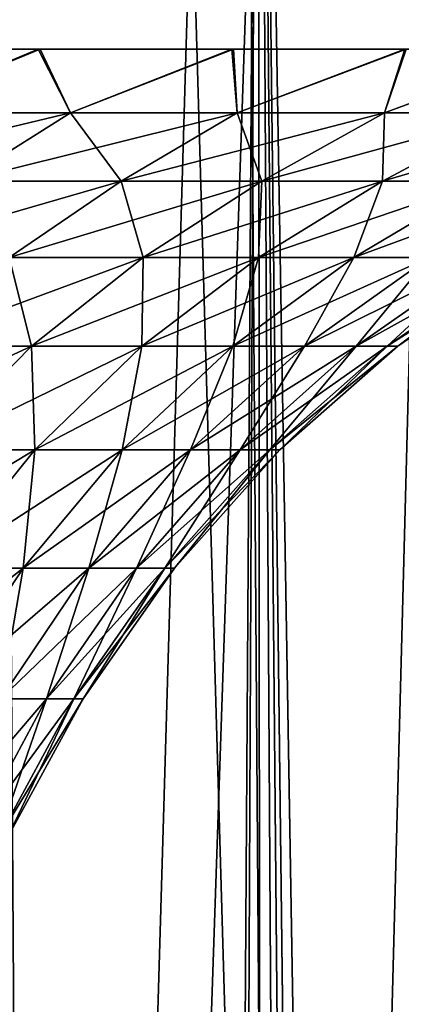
# Model space of a CAD drawing. Header units: millimetres. Extents: x -24 to 50, y -104 to 68.
# Tile 103 of 107: x 12.64 to 14.68, y 57.27 to 62.56. Entities that reach past the tile are written whole.
import ezdxf

# ---------------------------------------------------------------- set-up
doc = ezdxf.new("R2010")
doc.units = ezdxf.units.MM
doc.header["$LTSCALE"] = 65.185185
for name, color, linetype in [('29', 7, 'CONTINUOUS'), ('31', 7, 'CONTINUOUS'), ('35', 7, 'CONTINUOUS'), ('36', 7, 'CONTINUOUS'), ('41', 7, 'CONTINUOUS')]:
    doc.layers.add(name, color=color, linetype=linetype)

msp = doc.modelspace()

# ---------------------------------------------------------------- linework, layer by layer
at = {"layer": '29', "linetype": 'Continuous'}
for points in [[(12.7351, 62.4, -12.1757), (11.9153, 62.0577, -11.9153), (11.5916, 62.4, -13.2692), (12.7351, 62.4, -12.1757)], [(11.6057, 62.4, 13.2568), (11.9153, 62.0577, 11.9153), (12.7463, 62.4, 12.164), (11.6057, 62.4, 13.2568)], [(11.9153, 62.0577, 11.9153), (12.9085, 62.0577, 10.8315), (12.7463, 62.4, 12.164), (11.9153, 62.0577, 11.9153)], [(12.9085, 62.0577, -10.8315), (11.9153, 62.0577, -11.9153), (12.7351, 62.4, -12.1757), (12.9085, 62.0577, -10.8315)], [(13.7743, 62.4, -10.9865), (12.9085, 62.0577, -10.8315), (12.7351, 62.4, -12.1757), (13.7743, 62.4, -10.9865)], [(12.7463, 62.4, 12.164), (12.9085, 62.0577, 10.8315), (13.7829, 62.4, 10.9756), (12.7463, 62.4, 12.164)], [(12.9085, 62.0577, 10.8315), (13.8034, 62.0577, 9.6652), (13.7829, 62.4, 10.9756), (12.9085, 62.0577, 10.8315)], [(13.8034, 62.0577, -9.6652), (12.9085, 62.0577, -10.8315), (13.7743, 62.4, -10.9865), (13.8034, 62.0577, -9.6652)], [(14.7037, 62.4, -9.7076), (13.8034, 62.0577, -9.6652), (13.7743, 62.4, -10.9865), (14.7037, 62.4, -9.7076)], [(13.7829, 62.4, 10.9756), (13.8034, 62.0577, 9.6652), (14.7105, 62.4, 9.6972), (13.7829, 62.4, 10.9756)], [(13.8034, 62.0577, 9.6652), (14.5933, 62.0577, 8.4254), (14.7105, 62.4, 9.6972), (13.8034, 62.0577, 9.6652)], [(14.5933, 62.0577, -8.4254), (13.8034, 62.0577, -9.6652), (14.7037, 62.4, -9.7076), (14.5933, 62.0577, -8.4254)], [(14.5933, 62.0577, 8.4254), (15.2721, 62.0577, 7.1215), (15.519, 62.4, 8.3421), (14.5933, 62.0577, 8.4254)], [(14.7105, 62.4, 9.6972), (14.5933, 62.0577, 8.4254), (15.519, 62.4, 8.3421), (14.7105, 62.4, 9.6972)], [(15.2721, 62.0577, -7.1215), (14.5933, 62.0577, -8.4254), (15.5134, 62.4, -8.3526), (15.2721, 62.0577, -7.1215)], [(15.5134, 62.4, -8.3526), (14.5933, 62.0577, -8.4254), (14.7037, 62.4, -9.7076), (15.5134, 62.4, -8.3526)], [(12.3262, 61.6913, -10.3429), (11.3779, 61.6913, -11.3779), (12.9085, 62.0577, -10.8315), (12.3262, 61.6913, -10.3429)], [(12.9085, 62.0577, -10.8315), (11.3779, 61.6913, -11.3779), (11.9153, 62.0577, -11.9153), (12.9085, 62.0577, -10.8315)], [(11.9153, 62.0577, 11.9153), (12.3262, 61.6913, 10.3429), (12.9085, 62.0577, 10.8315), (11.9153, 62.0577, 11.9153)], [(12.3262, 61.6913, 10.3429), (13.1808, 61.6913, 9.2293), (12.9085, 62.0577, 10.8315), (12.3262, 61.6913, 10.3429)], [(13.1808, 61.6913, -9.2293), (12.3262, 61.6913, -10.3429), (13.8034, 62.0577, -9.6652), (13.1808, 61.6913, -9.2293)], [(13.8034, 62.0577, -9.6652), (12.3262, 61.6913, -10.3429), (12.9085, 62.0577, -10.8315), (13.8034, 62.0577, -9.6652)], [(12.9085, 62.0577, 10.8315), (13.1808, 61.6913, 9.2293), (13.8034, 62.0577, 9.6652), (12.9085, 62.0577, 10.8315)], [(13.1808, 61.6913, 9.2293), (13.935, 61.6913, 8.0454), (13.8034, 62.0577, 9.6652), (13.1808, 61.6913, 9.2293)], [(13.935, 61.6913, -8.0454), (13.1808, 61.6913, -9.2293), (14.5933, 62.0577, -8.4254), (13.935, 61.6913, -8.0454)], [(14.5933, 62.0577, -8.4254), (13.1808, 61.6913, -9.2293), (13.8034, 62.0577, -9.6652), (14.5933, 62.0577, -8.4254)], [(13.8034, 62.0577, 9.6652), (13.935, 61.6913, 8.0454), (14.5933, 62.0577, 8.4254), (13.8034, 62.0577, 9.6652)], [(13.935, 61.6913, 8.0454), (14.5832, 61.6913, 6.8003), (14.5933, 62.0577, 8.4254), (13.935, 61.6913, 8.0454)], [(14.5832, 61.6913, -6.8003), (13.935, 61.6913, -8.0454), (15.2721, 62.0577, -7.1215), (14.5832, 61.6913, -6.8003)], [(15.2721, 62.0577, -7.1215), (13.935, 61.6913, -8.0454), (14.5933, 62.0577, -8.4254), (15.2721, 62.0577, -7.1215)], [(14.5832, 61.6913, 6.8003), (15.1204, 61.6913, 5.5034), (15.2721, 62.0577, 7.1215), (14.5832, 61.6913, 6.8003)], [(14.5933, 62.0577, 8.4254), (14.5832, 61.6913, 6.8003), (15.2721, 62.0577, 7.1215), (14.5933, 62.0577, 8.4254)], [(15.1204, 61.6913, -5.5034), (14.5832, 61.6913, -6.8003), (15.8346, 62.0577, -5.7633), (15.1204, 61.6913, -5.5034)], [(15.8346, 62.0577, -5.7633), (14.5832, 61.6913, -6.8003), (15.2721, 62.0577, -7.1215), (15.8346, 62.0577, -5.7633)], [(12.5793, 61.2807, -8.8081), (11.7638, 61.2807, -9.871), (13.1808, 61.6913, -9.2293), (12.5793, 61.2807, -8.8081)], [(13.1808, 61.6913, -9.2293), (11.7638, 61.2807, -9.871), (12.3262, 61.6913, -10.3429), (13.1808, 61.6913, -9.2293)], [(12.3262, 61.6913, 10.3429), (12.5793, 61.2807, 8.8081), (13.1808, 61.6913, 9.2293), (12.3262, 61.6913, 10.3429)], [(12.5793, 61.2807, 8.8081), (13.2991, 61.2807, 7.6783), (13.1808, 61.6913, 9.2293), (12.5793, 61.2807, 8.8081)], [(13.2991, 61.2807, -7.6783), (12.5793, 61.2807, -8.8081), (13.935, 61.6913, -8.0454), (13.2991, 61.2807, -7.6783)], [(13.935, 61.6913, -8.0454), (12.5793, 61.2807, -8.8081), (13.1808, 61.6913, -9.2293), (13.935, 61.6913, -8.0454)], [(13.1808, 61.6913, 9.2293), (13.2991, 61.2807, 7.6783), (13.935, 61.6913, 8.0454), (13.1808, 61.6913, 9.2293)], [(13.2991, 61.2807, 7.6783), (13.9177, 61.2807, 6.4899), (13.935, 61.6913, 8.0454), (13.2991, 61.2807, 7.6783)], [(13.9177, 61.2807, -6.4899), (13.2991, 61.2807, -7.6783), (14.5832, 61.6913, -6.8003), (13.9177, 61.2807, -6.4899)], [(14.5832, 61.6913, -6.8003), (13.2991, 61.2807, -7.6783), (13.935, 61.6913, -8.0454), (14.5832, 61.6913, -6.8003)], [(13.9177, 61.2807, 6.4899), (14.4304, 61.2807, 5.2522), (14.5832, 61.6913, 6.8003), (13.9177, 61.2807, 6.4899)], [(13.935, 61.6913, 8.0454), (13.9177, 61.2807, 6.4899), (14.5832, 61.6913, 6.8003), (13.935, 61.6913, 8.0454)], [(14.4304, 61.2807, -5.2522), (13.9177, 61.2807, -6.4899), (15.1204, 61.6913, -5.5034), (14.4304, 61.2807, -5.2522)], [(15.1204, 61.6913, -5.5034), (13.9177, 61.2807, -6.4899), (14.5832, 61.6913, -6.8003), (15.1204, 61.6913, -5.5034)], [(14.4304, 61.2807, 5.2522), (14.8333, 61.2807, 3.9746), (15.1204, 61.6913, 5.5034), (14.4304, 61.2807, 5.2522)], [(14.5832, 61.6913, 6.8003), (14.4304, 61.2807, 5.2522), (15.1204, 61.6913, 5.5034), (14.5832, 61.6913, 6.8003)], [(14.8333, 61.2807, -3.9746), (14.4304, 61.2807, -5.2522), (15.5425, 61.6913, -4.1646), (14.8333, 61.2807, -3.9746)], [(15.5425, 61.6913, -4.1646), (14.4304, 61.2807, -5.2522), (15.1204, 61.6913, -5.5034), (15.5425, 61.6913, -4.1646)], [(12.0128, 60.8055, 8.4114), (12.7002, 60.8055, 7.3325), (12.5793, 61.2807, 8.8081), (12.0128, 60.8055, 8.4114)], [(12.7002, 60.8055, -7.3325), (12.0128, 60.8055, -8.4114), (13.2991, 61.2807, -7.6783), (12.7002, 60.8055, -7.3325)], [(13.2991, 61.2807, -7.6783), (12.0128, 60.8055, -8.4114), (12.5793, 61.2807, -8.8081), (13.2991, 61.2807, -7.6783)], [(12.5793, 61.2807, 8.8081), (12.7002, 60.8055, 7.3325), (13.2991, 61.2807, 7.6783), (12.5793, 61.2807, 8.8081)], [(12.7002, 60.8055, 7.3325), (13.2909, 60.8055, 6.1977), (13.2991, 61.2807, 7.6783), (12.7002, 60.8055, 7.3325)], [(13.2909, 60.8055, -6.1977), (12.7002, 60.8055, -7.3325), (13.9177, 61.2807, -6.4899), (13.2909, 60.8055, -6.1977)], [(13.9177, 61.2807, -6.4899), (12.7002, 60.8055, -7.3325), (13.2991, 61.2807, -7.6783), (13.9177, 61.2807, -6.4899)], [(13.2909, 60.8055, 6.1977), (13.7805, 60.8055, 5.0157), (13.9177, 61.2807, 6.4899), (13.2909, 60.8055, 6.1977)], [(13.2991, 61.2807, 7.6783), (13.2909, 60.8055, 6.1977), (13.9177, 61.2807, 6.4899), (13.2991, 61.2807, 7.6783)], [(13.7805, 60.8055, -5.0157), (13.2909, 60.8055, -6.1977), (14.4304, 61.2807, -5.2522), (13.7805, 60.8055, -5.0157)], [(14.4304, 61.2807, -5.2522), (13.2909, 60.8055, -6.1977), (13.9177, 61.2807, -6.4899), (14.4304, 61.2807, -5.2522)], [(13.7805, 60.8055, 5.0157), (14.1652, 60.8055, 3.7956), (14.4304, 61.2807, 5.2522), (13.7805, 60.8055, 5.0157)], [(13.9177, 61.2807, 6.4899), (13.7805, 60.8055, 5.0157), (14.4304, 61.2807, 5.2522), (13.9177, 61.2807, 6.4899)], [(14.1652, 60.8055, -3.7956), (13.7805, 60.8055, -5.0157), (14.8333, 61.2807, -3.9746), (14.1652, 60.8055, -3.7956)], [(14.8333, 61.2807, -3.9746), (13.7805, 60.8055, -5.0157), (14.4304, 61.2807, -5.2522), (14.8333, 61.2807, -3.9746)], [(14.1652, 60.8055, 3.7956), (14.4421, 60.8055, 2.5465), (14.8333, 61.2807, 3.9746), (14.1652, 60.8055, 3.7956)], [(14.4304, 61.2807, 5.2522), (14.1652, 60.8055, 3.7956), (14.8333, 61.2807, 3.9746), (14.4304, 61.2807, 5.2522)], [(14.4421, 60.8055, -2.5465), (14.1652, 60.8055, -3.7956), (15.1232, 61.2807, -2.6666), (14.4421, 60.8055, -2.5465)], [(15.1232, 61.2807, -2.6666), (14.1652, 60.8055, -3.7956), (14.8333, 61.2807, -3.9746), (15.1232, 61.2807, -2.6666)], [(14.4421, 60.8055, 2.5465), (14.6091, 60.8055, 1.2781), (15.1232, 61.2807, 2.6666), (14.4421, 60.8055, 2.5465)], [(14.8333, 61.2807, 3.9746), (14.4421, 60.8055, 2.5465), (15.1232, 61.2807, 2.6666), (14.8333, 61.2807, 3.9746)], [(14.6091, 60.8055, -1.2781), (14.4421, 60.8055, -2.5465), (15.2981, 61.2807, -1.3384), (14.6091, 60.8055, -1.2781)], [(15.2981, 61.2807, -1.3384), (14.4421, 60.8055, -2.5465), (15.1232, 61.2807, -2.6666), (15.2981, 61.2807, -1.3384)], [(14.6091, 60.8055, 1.2781), (14.6649, 60.8055), (15.2981, 61.2807, 1.3384), (14.6091, 60.8055, 1.2781)], [(15.1232, 61.2807, 2.6666), (14.6091, 60.8055, 1.2781), (15.2981, 61.2807, 1.3384), (15.1232, 61.2807, 2.6666)], [(14.6649, 60.8055), (14.6091, 60.8055, -1.2781), (15.3565, 61.2807), (14.6649, 60.8055)], [(15.3565, 61.2807), (14.6091, 60.8055, -1.2781), (15.2981, 61.2807, -1.3384), (15.3565, 61.2807)], [(15.2981, 61.2807, 1.3384), (14.6649, 60.8055), (15.3565, 61.2807), (15.2981, 61.2807, 1.3384)], [(12.152, 60.248, -7.016), (11.4943, 60.248, -8.0484), (12.7002, 60.8055, -7.3325), (12.152, 60.248, -7.016)], [(12.7002, 60.8055, -7.3325), (11.4943, 60.248, -8.0484), (12.0128, 60.8055, -8.4114), (12.7002, 60.8055, -7.3325)], [(12.0128, 60.8055, 8.4114), (12.152, 60.248, 7.016), (12.7002, 60.8055, 7.3325), (12.0128, 60.8055, 8.4114)], [(12.152, 60.248, 7.016), (12.7172, 60.248, 5.9301), (12.7002, 60.8055, 7.3325), (12.152, 60.248, 7.016)], [(12.7172, 60.248, -5.9301), (12.152, 60.248, -7.016), (13.2909, 60.8055, -6.1977), (12.7172, 60.248, -5.9301)], [(13.2909, 60.8055, -6.1977), (12.152, 60.248, -7.016), (12.7002, 60.8055, -7.3325), (13.2909, 60.8055, -6.1977)], [(12.7002, 60.8055, 7.3325), (12.7172, 60.248, 5.9301), (13.2909, 60.8055, 6.1977), (12.7002, 60.8055, 7.3325)], [(12.7172, 60.248, 5.9301), (13.1857, 60.248, 4.7992), (13.2909, 60.8055, 6.1977), (12.7172, 60.248, 5.9301)], [(13.1857, 60.248, -4.7992), (12.7172, 60.248, -5.9301), (13.7805, 60.8055, -5.0157), (13.1857, 60.248, -4.7992)], [(13.7805, 60.8055, -5.0157), (12.7172, 60.248, -5.9301), (13.2909, 60.8055, -6.1977), (13.7805, 60.8055, -5.0157)], [(13.1857, 60.248, 4.7992), (13.5538, 60.248, 3.6317), (13.7805, 60.8055, 5.0157), (13.1857, 60.248, 4.7992)], [(13.2909, 60.8055, 6.1977), (13.1857, 60.248, 4.7992), (13.7805, 60.8055, 5.0157), (13.2909, 60.8055, 6.1977)], [(13.5538, 60.248, -3.6317), (13.1857, 60.248, -4.7992), (14.1652, 60.8055, -3.7956), (13.5538, 60.248, -3.6317)], [(14.1652, 60.8055, -3.7956), (13.1857, 60.248, -4.7992), (13.7805, 60.8055, -5.0157), (14.1652, 60.8055, -3.7956)], [(13.5538, 60.248, 3.6317), (13.8187, 60.248, 2.4366), (14.1652, 60.8055, 3.7956), (13.5538, 60.248, 3.6317)], [(13.7805, 60.8055, 5.0157), (13.5538, 60.248, 3.6317), (14.1652, 60.8055, 3.7956), (13.7805, 60.8055, 5.0157)], [(13.8187, 60.248, -2.4366), (13.5538, 60.248, -3.6317), (14.4421, 60.8055, -2.5465), (13.8187, 60.248, -2.4366)], [(14.4421, 60.8055, -2.5465), (13.5538, 60.248, -3.6317), (14.1652, 60.8055, -3.7956), (14.4421, 60.8055, -2.5465)], [(13.8187, 60.248, 2.4366), (13.9785, 60.248, 1.223), (14.4421, 60.8055, 2.5465), (13.8187, 60.248, 2.4366)], [(14.1652, 60.8055, 3.7956), (13.8187, 60.248, 2.4366), (14.4421, 60.8055, 2.5465), (14.1652, 60.8055, 3.7956)], [(13.9785, 60.248, -1.223), (13.8187, 60.248, -2.4366), (14.6091, 60.8055, -1.2781), (13.9785, 60.248, -1.223)], [(14.6091, 60.8055, -1.2781), (13.8187, 60.248, -2.4366), (14.4421, 60.8055, -2.5465), (14.6091, 60.8055, -1.2781)], [(13.9785, 60.248, 1.223), (14.0319, 60.248), (14.6091, 60.8055, 1.2781), (13.9785, 60.248, 1.223)], [(14.4421, 60.8055, 2.5465), (13.9785, 60.248, 1.223), (14.6091, 60.8055, 1.2781), (14.4421, 60.8055, 2.5465)], [(14.0319, 60.248), (13.9785, 60.248, -1.223), (14.6649, 60.8055), (14.0319, 60.248)], [(14.6649, 60.8055), (13.9785, 60.248, -1.223), (14.6091, 60.8055, -1.2781), (14.6649, 60.8055)], [(14.6091, 60.8055, 1.2781), (14.0319, 60.248), (14.6649, 60.8055), (14.6091, 60.8055, 1.2781)], [(12.2052, 59.6122, -5.6914), (11.6627, 59.6122, -6.7335), (12.7172, 60.248, -5.9301), (12.2052, 59.6122, -5.6914)], [(12.7172, 60.248, -5.9301), (11.6627, 59.6122, -6.7335), (12.152, 60.248, -7.016), (12.7172, 60.248, -5.9301)], [(12.152, 60.248, 7.016), (12.2052, 59.6122, 5.6914), (12.7172, 60.248, 5.9301), (12.152, 60.248, 7.016)], [(12.2052, 59.6122, 5.6914), (12.6548, 59.6122, 4.606), (12.7172, 60.248, 5.9301), (12.2052, 59.6122, 5.6914)], [(12.6548, 59.6122, -4.606), (12.2052, 59.6122, -5.6914), (13.1857, 60.248, -4.7992), (12.6548, 59.6122, -4.606)], [(13.1857, 60.248, -4.7992), (12.2052, 59.6122, -5.6914), (12.7172, 60.248, -5.9301), (13.1857, 60.248, -4.7992)], [(12.6548, 59.6122, 4.606), (13.0081, 59.6122, 3.4855), (13.1857, 60.248, 4.7992), (12.6548, 59.6122, 4.606)], [(12.7172, 60.248, 5.9301), (12.6548, 59.6122, 4.606), (13.1857, 60.248, 4.7992), (12.7172, 60.248, 5.9301)], [(13.0081, 59.6122, -3.4855), (12.6548, 59.6122, -4.606), (13.5538, 60.248, -3.6317), (13.0081, 59.6122, -3.4855)], [(13.5538, 60.248, -3.6317), (12.6548, 59.6122, -4.606), (13.1857, 60.248, -4.7992), (13.5538, 60.248, -3.6317)], [(13.0081, 59.6122, 3.4855), (13.2623, 59.6122, 2.3385), (13.5538, 60.248, 3.6317), (13.0081, 59.6122, 3.4855)], [(13.1857, 60.248, 4.7992), (13.0081, 59.6122, 3.4855), (13.5538, 60.248, 3.6317), (13.1857, 60.248, 4.7992)], [(13.2623, 59.6122, -2.3385), (13.0081, 59.6122, -3.4855), (13.8187, 60.248, -2.4366), (13.2623, 59.6122, -2.3385)], [(13.8187, 60.248, -2.4366), (13.0081, 59.6122, -3.4855), (13.5538, 60.248, -3.6317), (13.8187, 60.248, -2.4366)], [(13.2623, 59.6122, 2.3385), (13.4157, 59.6122, 1.1737), (13.8187, 60.248, 2.4366), (13.2623, 59.6122, 2.3385)], [(13.5538, 60.248, 3.6317), (13.2623, 59.6122, 2.3385), (13.8187, 60.248, 2.4366), (13.5538, 60.248, 3.6317)], [(13.4157, 59.6122, -1.1737), (13.2623, 59.6122, -2.3385), (13.9785, 60.248, -1.223), (13.4157, 59.6122, -1.1737)], [(13.9785, 60.248, -1.223), (13.2623, 59.6122, -2.3385), (13.8187, 60.248, -2.4366), (13.9785, 60.248, -1.223)], [(13.4157, 59.6122, 1.1737), (13.4669, 59.6122), (13.9785, 60.248, 1.223), (13.4157, 59.6122, 1.1737)], [(13.8187, 60.248, 2.4366), (13.4157, 59.6122, 1.1737), (13.9785, 60.248, 1.223), (13.8187, 60.248, 2.4366)], [(13.4669, 59.6122), (13.4157, 59.6122, -1.1737), (14.0319, 60.248), (13.4669, 59.6122)], [(14.0319, 60.248), (13.4157, 59.6122, -1.1737), (13.9785, 60.248, -1.223), (14.0319, 60.248)], [(13.9785, 60.248, 1.223), (13.4669, 59.6122), (14.0319, 60.248), (13.9785, 60.248, 1.223)], [(12.1938, 58.9116, -4.4382), (11.7606, 58.9116, -5.484), (12.6548, 59.6122, -4.606), (12.1938, 58.9116, -4.4382)], [(12.6548, 59.6122, -4.606), (11.7606, 58.9116, -5.484), (12.2052, 59.6122, -5.6914), (12.6548, 59.6122, -4.606)], [(12.1938, 58.9116, 4.4382), (12.5342, 58.9116, 3.3585), (12.6548, 59.6122, 4.606), (12.1938, 58.9116, 4.4382)], [(12.2052, 59.6122, 5.6914), (12.1938, 58.9116, 4.4382), (12.6548, 59.6122, 4.606), (12.2052, 59.6122, 5.6914)], [(12.5342, 58.9116, -3.3585), (12.1938, 58.9116, -4.4382), (13.0081, 59.6122, -3.4855), (12.5342, 58.9116, -3.3585)], [(13.0081, 59.6122, -3.4855), (12.1938, 58.9116, -4.4382), (12.6548, 59.6122, -4.606), (13.0081, 59.6122, -3.4855)], [(12.5342, 58.9116, 3.3585), (12.7792, 58.9116, 2.2533), (13.0081, 59.6122, 3.4855), (12.5342, 58.9116, 3.3585)], [(12.6548, 59.6122, 4.606), (12.5342, 58.9116, 3.3585), (13.0081, 59.6122, 3.4855), (12.6548, 59.6122, 4.606)], [(12.7792, 58.9116, -2.2533), (12.5342, 58.9116, -3.3585), (13.2623, 59.6122, -2.3385), (12.7792, 58.9116, -2.2533)], [(13.2623, 59.6122, -2.3385), (12.5342, 58.9116, -3.3585), (13.0081, 59.6122, -3.4855), (13.2623, 59.6122, -2.3385)], [(12.7792, 58.9116, 2.2533), (12.927, 58.9116, 1.131), (13.2623, 59.6122, 2.3385), (12.7792, 58.9116, 2.2533)], [(13.0081, 59.6122, 3.4855), (12.7792, 58.9116, 2.2533), (13.2623, 59.6122, 2.3385), (13.0081, 59.6122, 3.4855)], [(12.927, 58.9116, -1.131), (12.7792, 58.9116, -2.2533), (13.4157, 59.6122, -1.1737), (12.927, 58.9116, -1.131)], [(13.4157, 59.6122, -1.1737), (12.7792, 58.9116, -2.2533), (13.2623, 59.6122, -2.3385), (13.4157, 59.6122, -1.1737)], [(12.927, 58.9116, 1.131), (12.9763, 58.9116), (13.4157, 59.6122, 1.1737), (12.927, 58.9116, 1.131)], [(13.2623, 59.6122, 2.3385), (12.927, 58.9116, 1.131), (13.4157, 59.6122, 1.1737), (13.2623, 59.6122, 2.3385)], [(12.9763, 58.9116), (12.927, 58.9116, -1.131), (13.4669, 59.6122), (12.9763, 58.9116)], [(13.4669, 59.6122), (12.927, 58.9116, -1.131), (13.4157, 59.6122, -1.1737), (13.4669, 59.6122)], [(13.4157, 59.6122, 1.1737), (12.9763, 58.9116), (13.4669, 59.6122), (13.4157, 59.6122, 1.1737)], [(12.3756, 58.1601, -2.1821), (12.1383, 58.1601, -3.2524), (12.7792, 58.9116, -2.2533), (12.3756, 58.1601, -2.1821)], [(12.7792, 58.9116, -2.2533), (12.1383, 58.1601, -3.2524), (12.5342, 58.9116, -3.3585), (12.7792, 58.9116, -2.2533)], [(12.3756, 58.1601, 2.1821), (12.5187, 58.1601, 1.0952), (12.7792, 58.9116, 2.2533), (12.3756, 58.1601, 2.1821)], [(12.5342, 58.9116, 3.3585), (12.3756, 58.1601, 2.1821), (12.7792, 58.9116, 2.2533), (12.5342, 58.9116, 3.3585)], [(12.5187, 58.1601, -1.0952), (12.3756, 58.1601, -2.1821), (12.927, 58.9116, -1.131), (12.5187, 58.1601, -1.0952)], [(12.927, 58.9116, -1.131), (12.3756, 58.1601, -2.1821), (12.7792, 58.9116, -2.2533), (12.927, 58.9116, -1.131)], [(12.5187, 58.1601, 1.0952), (12.5665, 58.1601), (12.927, 58.9116, 1.131), (12.5187, 58.1601, 1.0952)], [(12.7792, 58.9116, 2.2533), (12.5187, 58.1601, 1.0952), (12.927, 58.9116, 1.131), (12.7792, 58.9116, 2.2533)], [(12.5665, 58.1601), (12.5187, 58.1601, -1.0952), (12.9763, 58.9116), (12.5665, 58.1601)], [(12.9763, 58.9116), (12.5187, 58.1601, -1.0952), (12.927, 58.9116, -1.131), (12.9763, 58.9116)], [(12.927, 58.9116, 1.131), (12.5665, 58.1601), (12.9763, 58.9116), (12.927, 58.9116, 1.131)]]:
    msp.add_3dface(points, dxfattribs=at)
at = {"layer": '31', "linetype": 'Continuous'}
for points in [[(9.0377, 62.4, -15.1247), (7.6482, 62.4, -15.8727), (13.6765, 62.4, -14.9336), (9.0377, 62.4, -15.1247)], [(13.6765, 62.4, -14.9336), (7.6482, 62.4, -15.8727), (12.3261, 62.4, -16.0662), (13.6765, 62.4, -14.9336)], [(10.3548, 62.4, -14.255), (9.0377, 62.4, -15.1247), (13.6765, 62.4, -14.9336), (10.3548, 62.4, -14.255)], [(9.0552, 62.4, 15.1142), (10.3712, 62.4, 14.2431), (13.8324, 62.4, 14.7894), (9.0552, 62.4, 15.1142)], [(12.5494, 62.4, 15.8925), (9.0552, 62.4, 15.1142), (13.8324, 62.4, 14.7894), (12.5494, 62.4, 15.8925)], [(11.5916, 62.4, -13.2692), (10.3548, 62.4, -14.255), (14.9252, 62.4, -13.6857), (11.5916, 62.4, -13.2692)], [(14.9252, 62.4, -13.6857), (10.3548, 62.4, -14.255), (13.6765, 62.4, -14.9336), (14.9252, 62.4, -13.6857)], [(10.3712, 62.4, 14.2431), (11.6057, 62.4, 13.2568), (15.0186, 62.4, 13.583), (10.3712, 62.4, 14.2431)], [(13.8324, 62.4, 14.7894), (10.3712, 62.4, 14.2431), (15.0186, 62.4, 13.583), (13.8324, 62.4, 14.7894)], [(12.7351, 62.4, -12.1757), (11.5916, 62.4, -13.2692), (16.059, 62.4, -12.3355), (12.7351, 62.4, -12.1757)], [(16.059, 62.4, -12.3355), (11.5916, 62.4, -13.2692), (14.9252, 62.4, -13.6857), (16.059, 62.4, -12.3355)], [(11.6057, 62.4, 13.2568), (12.7463, 62.4, 12.164), (16.0983, 62.4, 12.2843), (11.6057, 62.4, 13.2568)], [(15.0186, 62.4, 13.583), (11.6057, 62.4, 13.2568), (16.0983, 62.4, 12.2843), (15.0186, 62.4, 13.583)], [(13.7743, 62.4, -10.9865), (12.7351, 62.4, -12.1757), (17.0714, 62.4, -10.8916), (13.7743, 62.4, -10.9865)], [(17.0714, 62.4, -10.8916), (12.7351, 62.4, -12.1757), (16.059, 62.4, -12.3355), (17.0714, 62.4, -10.8916)], [(12.7463, 62.4, 12.164), (13.7829, 62.4, 10.9756), (16.0983, 62.4, 12.2843), (12.7463, 62.4, 12.164)], [(14.7037, 62.4, -9.7076), (13.7743, 62.4, -10.9865), (17.0714, 62.4, -10.8916), (14.7037, 62.4, -9.7076)], [(13.7829, 62.4, 10.9756), (14.7105, 62.4, 9.6972), (17.0685, 62.4, 10.8964), (13.7829, 62.4, 10.9756)], [(16.0983, 62.4, 12.2843), (13.7829, 62.4, 10.9756), (17.0685, 62.4, 10.8964), (16.0983, 62.4, 12.2843)]]:
    msp.add_3dface(points, dxfattribs=at)
at = {"layer": '35', "color": 7, "linetype": 'Continuous'}
for points in [[(11.5819, -34, -21.5896), (12.25, 68.2, -21.2176), (13.2568, -34, -20.6035), (11.5819, -34, -21.5896)], [(12.25, 68.2, -21.2176), (13.9176, 68.2, -20.1631), (13.2568, -34, -20.6035), (12.25, 68.2, -21.2176)], [(13.2568, -34, -20.6035), (13.9176, 68.2, -20.1631), (14.8484, -34, -19.4878), (13.2568, -34, -20.6035)], [(13.9176, 68.2, -20.1631), (15.4949, 68.2, -18.9778), (14.8484, -34, -19.4878), (13.9176, 68.2, -20.1631)]]:
    msp.add_3dface(points, dxfattribs=at)
at = {"layer": '36', "color": 7, "linetype": 'Continuous'}
for points in [[(13.0338, -24.2322, 20.7454), (13.484, -24.0296, 20.4556), (12.25, 68.2, 21.2176), (13.0338, -24.2322, 20.7454)], [(12.25, 68.2, 21.2176), (13.484, -24.0296, 20.4556), (13.9176, 68.2, 20.1631), (12.25, 68.2, 21.2176)], [(12.6177, -24.4804, 21.001), (13.0338, -24.2322, 20.7454), (12.25, 68.2, 21.2176), (12.6177, -24.4804, 21.001)], [(13.484, -24.0296, 20.4556), (13.9652, -23.8779, 20.1302), (13.9176, 68.2, 20.1631), (13.484, -24.0296, 20.4556)], [(15, -23.75, 19.3714), (15.4658, -23.7756, 19.0015), (13.9176, 68.2, 20.1631), (15, -23.75, 19.3714)], [(13.9176, 68.2, 20.1631), (15.4658, -23.7756, 19.0015), (15.4949, 68.2, 18.9778), (13.9176, 68.2, 20.1631)], [(14.4724, -23.7829, 19.7687), (15, -23.75, 19.3714), (13.9176, 68.2, 20.1631), (14.4724, -23.7829, 19.7687)], [(13.9652, -23.8779, 20.1302), (14.4724, -23.7829, 19.7687), (13.9176, 68.2, 20.1631), (13.9652, -23.8779, 20.1302)]]:
    msp.add_3dface(points, dxfattribs=at)
at = {"layer": '41', "color": 7, "linetype": 'Continuous'}
for points in [[(12.7744, 31, -16.0332), (12.5642, 63.4, -16.1985), (11.3488, 31, -17.072), (12.7744, 31, -16.0332)], [(12.9011, 41, 15.9315), (11.5005, 41, 16.9702), (12.2233, 63.4, 16.4572), (12.9011, 41, 15.9315)], [(13.5577, 63.4, 15.3766), (12.9011, 41, 15.9315), (12.2233, 63.4, 16.4572), (13.5577, 63.4, 15.3766)], [(13.8757, 63.4, -15.0903), (12.5642, 63.4, -16.1985), (12.7744, 31, -16.0332), (13.8757, 63.4, -15.0903)], [(14.1055, 31, -14.8756), (13.8757, 63.4, -15.0903), (12.7744, 31, -16.0332), (14.1055, 31, -14.8756)], [(14.2083, 41, 14.7775), (12.9011, 41, 15.9315), (13.5577, 63.4, 15.3766), (14.2083, 41, 14.7775)], [(14.7969, 63.4, 14.1881), (14.2083, 41, 14.7775), (13.5577, 63.4, 15.3766), (14.7969, 63.4, 14.1881)], [(15.0898, 63.4, -13.8762), (13.8757, 63.4, -15.0903), (14.1055, 31, -14.8756), (15.0898, 63.4, -13.8762)], [(15.3321, 31, -13.6079), (15.0898, 63.4, -13.8762), (14.1055, 31, -14.8756), (15.3321, 31, -13.6079)], [(15.4127, 41, 13.5166), (14.2083, 41, 14.7775), (14.7969, 63.4, 14.1881), (15.4127, 41, 13.5166)]]:
    msp.add_3dface(points, dxfattribs=at)

doc.saveas('drawing.dxf')
